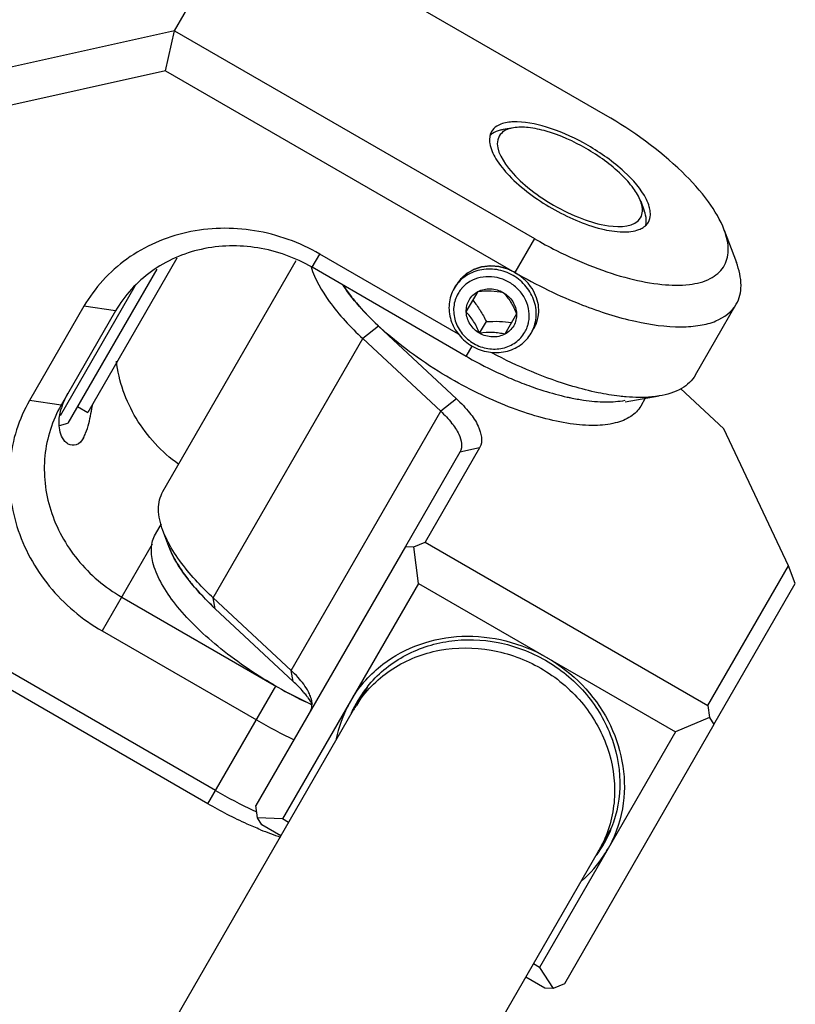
# Model space of a CAD drawing. Header units: millimetres. Extents: x 0 to 2550, y 0 to 1188.
# Tile 40 of 218: x 345.84 to 351.07, y 160.99 to 167.63. Entities that reach past the tile are written whole.
import ezdxf

# ---------------------------------------------------------------- set-up
doc = ezdxf.new("R2010")
doc.units = ezdxf.units.MM
doc.header["$LTSCALE"] = 46.255
for name, color, linetype in [('CSHCS-BR-M4-12_203_PBL769', 7, 'CONTINUOUS'), ('FWSRM-D10-V4-E2-T2_5_PBL768', 7, 'CONTINUOUS'), ('M2300101_PBL667', 7, 'CONTINUOUS'), ('M2300202_PBL666', 7, 'CONTINUOUS'), ('M2300301_PBL767', 7, 'CONTINUOUS'), ('M2300602_PBL799', 7, 'CONTINUOUS'), ('SSHH-ST-M3-5_203_PBL774', 7, 'CONTINUOUS'), ('WFM_0608_06_2_PBL771', 7, 'CONTINUOUS'), ('WFM_0608_06_2_PBL775', 7, 'CONTINUOUS')]:
    doc.layers.add(name, color=color, linetype=linetype)

msp = doc.modelspace()

# ---------------------------------------------------------------- linework, layer by layer
at = {"layer": 'CSHCS-BR-M4-12_203_PBL769', "color": 7}
for p in [(346.9009, 166.0219), (346.2317, 165.0228)]:
    msp.add_line(p, (346.301, 164.9828), dxfattribs=at)
at = {"layer": 'FWSRM-D10-V4-E2-T2_5_PBL768', "color": 7}
for p, q in [((346.7665, 165.9491), (346.1667, 164.9102)), ((346.6188, 165.8333), (346.1147, 164.9601)), ((346.1107, 164.8952), (346.1667, 164.9102))]:
    msp.add_line(p, q, dxfattribs=at)
at = {"layer": 'M2300101_PBL667', "color": 7}
for p, q in [((346.8853, 167.5548), (347.3653, 168.3862)), ((349.7902, 166.9862), (347.3653, 168.3862)), ((346.8853, 167.5548), (345.2962, 167.2024)), ((346.8254, 167.2854), (346.8853, 167.5548)), ((346.8853, 167.5548), (349.3102, 166.1548)), ((346.8254, 167.2854), (345.3914, 166.9673)), ((346.8254, 167.2854), (349.1785, 165.9268)), ((350.5899, 166.2121), (350.6716, 165.9936)), ((348.7988, 165.511), (347.8643, 166.0506)), ((348.8519, 165.3611), (347.8127, 165.9611)), ((346.2752, 165.6981), (345.9086, 165.0631)), ((350.396, 165.2355), (350.671, 165.7118)), ((346.4884, 165.6674), (346.1218, 165.0324)), ((349.9222, 165.0555), (350.1522, 165.0941)), ((347.1622, 162.4344), (344.8091, 163.793)), ((347.1105, 162.345), (344.6857, 163.745)), ((346.5296, 163.7387), (347.5562, 163.1459)), ((346.3979, 163.5107), (347.4371, 162.9107))]:
    msp.add_line(p, q, dxfattribs=at)
at = {"layer": 'M2300101_PBL667', "color": 2}
for p, q in [((349.3102, 166.1548), (349.1785, 165.9268)), ((347.8127, 165.9611), (347.8643, 166.0506)), ((346.4884, 165.6674), (346.2752, 165.6981)), ((348.8519, 165.3611), (348.8919, 165.4305)), ((346.1218, 165.0324), (345.9086, 165.0631)), ((346.7359, 164.096), (346.3979, 163.5107)), ((347.1105, 162.345), (347.5688, 163.1387))]:
    msp.add_line(p, q, dxfattribs=at)
at = {"layer": 'M2300101_PBL667', "color": 7}
for centre, radius, start, end in [((350.7981, 168.7318), 2.9757, 239.99816, 243.25569), ((350.9073, 168.9201), 3.4566, 239.99142, 244.21193), ((350.7954, 168.6866), 3.1978, 244.19758, 248.71702), ((346.5266, 164.8883), 0.4217, 160.68173, 162.89333), ((349.0463, 165.6962), 2.9537, 240.2929, 244.63214), ((348.9983, 165.5967), 2.8432, 244.64689, 245.05524), ((348.987, 165.5725), 2.8165, 245.05546, 245.31096), ((349.1599, 165.8928), 3.444, 239.98482, 244.7752), ((348.8846, 165.4159), 3.4433, 239.98441, 244.80457), ((348.8236, 165.2884), 3.3019, 244.82193, 245.20794), ((348.3857, 164.436), 2.4449, 247.87283, 251.273)]:
    msp.add_arc(centre, radius, start, end, dxfattribs=at)
at = {"layer": 'M2300101_PBL667', "color": 134}
msp.add_arc((349.0946, 165.6728), 0.2457, 329.27054, 330.31396, dxfattribs=at)
at = {"layer": 'M2300101_PBL667', "color": 7}
for points, knots in [([(350.5899, 166.2121), (350.5646, 166.2799), (350.4795, 166.4211), (350.2259, 166.7001), (349.9753, 166.8794), (349.7902, 166.9862)], [0, 0, 0, 0, 0.192445, 0.431857, 1, 1, 1, 1]), ([(349.0744, 166.9212), (349.0687, 166.9186), (349.0481, 166.9075), (349.0304, 166.8903), (349.0219, 166.8755)], [0, 0, 0, 0, 0.269905, 1, 1, 1, 1]), ([(349.1945, 166.9415), (349.1829, 166.9417), (349.1422, 166.941), (349.1008, 166.9335), (349.0744, 166.9212)], [0, 0, 0, 0, 0.285223, 1, 1, 1, 1]), ([(349.6722, 166.7818), (349.5918, 166.8282), (349.4381, 166.8998), (349.2708, 166.9399), (349.1945, 166.9415)], [0, 0, 0, 0, 0.548717, 1, 1, 1, 1]), ([(349.01, 166.7953), (349.0158, 166.759), (349.053, 166.6796), (349.1844, 166.5208), (349.3238, 166.4195), (349.4282, 166.3592)], [0, 0, 0, 0, 0.178512, 0.414058, 1, 1, 1, 1]), ([(350.0656, 166.4183), (350.0302, 166.4896), (349.9063, 166.6268), (349.7593, 166.7316), (349.6722, 166.7818)], [0, 0, 0, 0, 0.441622, 1, 1, 1, 1]), ([(349.4282, 166.3592), (349.5325, 166.299), (349.69, 166.229), (349.8932, 166.1945), (349.9806, 166.2021), (350.0149, 166.2152)], [0, 0, 0, 0, 0.585942, 0.821488, 1, 1, 1, 1]), ([(350.0888, 166.354), (350.0877, 166.3592), (350.0822, 166.3814), (350.0734, 166.4026), (350.0656, 166.4183)], [0, 0, 0, 0, 0.231131, 1, 1, 1, 1]), ([(350.0784, 166.2655), (350.087, 166.2803), (350.093, 166.3042), (350.0923, 166.3276), (350.0918, 166.3338)], [0, 0, 0, 0, 0.730095, 1, 1, 1, 1]), ([(347.8643, 166.0506), (347.7296, 166.1284), (347.4326, 166.2355), (346.9673, 166.2259), (346.55, 166.045), (346.347, 165.8224), (346.2752, 165.6981)], [0, 0, 0, 0, 0.25999, 0.514217, 0.760121, 1, 1, 1, 1]), ([(349.459, 166.0745), (349.5405, 166.0334), (349.7012, 165.9615), (349.9393, 165.8834), (350.1566, 165.8412), (350.3425, 165.8372), (350.491, 165.8716), (350.5953, 165.9551), (350.6277, 166.083), (350.6064, 166.1681), (350.5899, 166.2121)], [0, 0, 0, 0, 0.188047, 0.362125, 0.515228, 0.642423, 0.74299, 0.823979, 0.90327, 1, 1, 1, 1]), ([(347.8127, 165.9611), (347.7004, 166.0259), (347.4529, 166.1153), (347.0651, 166.1072), (346.7174, 165.9565), (346.5482, 165.771), (346.4884, 165.6674)], [0, 0, 0, 0, 0.25999, 0.514217, 0.760121, 1, 1, 1, 1]), ([(350.671, 165.7118), (350.6927, 165.7494), (350.7143, 165.8486), (350.6901, 165.9441), (350.6716, 165.9936)], [0, 0, 0, 0, 0.451066, 1, 1, 1, 1]), ([(349.6347, 165.707), (349.7506, 165.662), (349.9687, 165.5927), (350.239, 165.5533), (350.4226, 165.5661), (350.5567, 165.5995), (350.6414, 165.6606), (350.671, 165.7118)], [0, 0, 0, 0, 0.339423, 0.62244, 0.738944, 0.838814, 1, 1, 1, 1]), ([(349.7401, 165.1158), (349.6828, 165.1277), (349.4355, 165.1911), (349.1989, 165.2923), (349.0248, 165.3838)], [0, 0, 0, 0, 0.229182, 1, 1, 1, 1]), ([(346.9125, 164.6333), (346.7991, 164.716), (346.605, 164.9242), (346.5101, 165.1939), (346.4942, 165.3291)], [0, 0, 0, 0, 0.507766, 1, 1, 1, 1]), ([(350.396, 165.2355), (350.3743, 165.1979), (350.2992, 165.1296), (350.2044, 165.1028), (350.1522, 165.0941)], [0, 0, 0, 0, 0.451066, 1, 1, 1, 1]), ([(346.1287, 165.0278), (346.1311, 165.0347), (346.142, 165.0636), (346.1558, 165.0914), (346.1676, 165.1118)], [0, 0, 0, 0, 0.236307, 1, 1, 1, 1]), ([(349.9294, 165.0878), (349.9143, 165.0891), (349.8507, 165.0954), (349.7877, 165.1059), (349.7401, 165.1158)], [0, 0, 0, 0, 0.237839, 1, 1, 1, 1]), ([(350.1522, 165.0941), (350.1355, 165.0913), (350.0616, 165.0819), (349.9866, 165.0832), (349.9294, 165.0878)], [0, 0, 0, 0, 0.228344, 1, 1, 1, 1]), ([(345.9086, 165.0631), (345.8368, 164.9388), (345.7455, 164.6517), (345.7975, 164.1999), (346.0219, 163.792), (346.2631, 163.5885), (346.3979, 163.5107)], [0, 0, 0, 0, 0.239879, 0.485783, 0.74001, 1, 1, 1, 1]), ([(346.1218, 165.0324), (346.062, 164.9288), (345.9859, 164.6895), (346.0292, 164.313), (346.2162, 163.9732), (346.4173, 163.8035), (346.5296, 163.7387)], [0, 0, 0, 0, 0.239879, 0.485783, 0.74001, 1, 1, 1, 1]), ([(346.1084, 164.8932), (346.1077, 164.9022), (346.1069, 164.9424), (346.1144, 164.9826), (346.1236, 165.0123)], [0, 0, 0, 0, 0.224673, 1, 1, 1, 1]), ([(346.2718, 164.8121), (346.2776, 164.8221), (346.3016, 164.8741), (346.3138, 164.9304), (346.3226, 164.9752)], [0, 0, 0, 0, 0.201381, 1, 1, 1, 1]), ([(346.17, 164.7697), (346.1616, 164.7746), (346.1253, 164.8058), (346.1111, 164.8559), (346.1084, 164.8932)], [0, 0, 0, 0, 0.205773, 1, 1, 1, 1]), ([(346.2718, 164.8121), (346.2604, 164.7923), (346.2322, 164.7559), (346.1853, 164.7609), (346.17, 164.7697)], [0, 0, 0, 0, 0.564831, 1, 1, 1, 1]), ([(347.4648, 162.1711), (347.4349, 162.1832), (347.3139, 162.235), (347.1966, 162.2953), (347.1105, 162.345)], [0, 0, 0, 0, 0.245016, 1, 1, 1, 1])]:
    msp.add_open_spline(points, degree=3, knots=knots, dxfattribs=at)
for points in [[(349.0082, 166.8279), (349.0076, 166.817), (349.0083, 166.806), (349.01, 166.7953)], [(349.0111, 166.8479), (349.0095, 166.8414), (349.0086, 166.8346), (349.0082, 166.8279)], [(349.0219, 166.8755), (349.017, 166.867), (349.0133, 166.8576), (349.0111, 166.8479)], [(350.0918, 166.3338), (350.0912, 166.3406), (350.0901, 166.3474), (350.0888, 166.354)], [(350.0149, 166.2152), (350.0251, 166.219), (350.0349, 166.2239), (350.044, 166.2299)], [(350.044, 166.2299), (350.0497, 166.2336), (350.055, 166.2378), (350.06, 166.2424)], [(350.06, 166.2424), (350.0672, 166.2491), (350.0735, 166.257), (350.0784, 166.2655)], [(346.3226, 164.9752), (346.3268, 164.9965), (346.3306, 165.0179), (346.3343, 165.0393)]]:
    msp.add_open_spline(points, degree=3, dxfattribs=at)
at = {"layer": 'M2300101_PBL667', "color": 134}
for points, knots in [([(349.1785, 165.9268), (349.1741, 165.9289), (349.1652, 165.933), (349.1542, 165.9381), (349.1453, 165.9422), (349.1398, 165.9447), (349.1354, 165.9468), (349.1321, 165.9483), (349.1293, 165.9496), (349.1274, 165.9505), (349.1263, 165.951), (349.1254, 165.9515), (349.1246, 165.9516), (349.1234, 165.9519), (349.1213, 165.9525), (349.1184, 165.9532), (349.1149, 165.9541), (349.1102, 165.9554), (349.1043, 165.9569), (349.0973, 165.9587), (349.0902, 165.9605), (349.0844, 165.9621), (349.0797, 165.9633), (349.0762, 165.9642), (349.0732, 165.9649), (349.0712, 165.9655), (349.07, 165.9658), (349.0691, 165.9661), (349.0682, 165.9661), (349.067, 165.9662), (349.065, 165.9663), (349.062, 165.9665), (349.0584, 165.9668), (349.0536, 165.9671), (349.0476, 165.9675), (349.0405, 165.968), (349.0333, 165.9685), (349.0273, 165.9689), (349.0225, 165.9693), (349.0189, 165.9695), (349.016, 165.9697), (349.0139, 165.9699), (349.0127, 165.97), (349.0118, 165.9701), (349.0109, 165.9699), (349.0097, 165.9698), (349.0076, 165.9695), (349.0046, 165.9692), (349.001, 165.9687), (348.9963, 165.9682), (348.9903, 165.9674), (348.9832, 165.9666), (348.976, 165.9657), (348.97, 165.965), (348.9653, 165.9644), (348.9617, 165.964), (348.9587, 165.9636), (348.9566, 165.9634), (348.9554, 165.9632), (348.9545, 165.9632), (348.9537, 165.9629), (348.9526, 165.9625), (348.9507, 165.9619), (348.9479, 165.961), (348.9446, 165.9599), (348.9402, 165.9584), (348.9347, 165.9566), (348.9281, 165.9545), (348.9215, 165.9523), (348.916, 165.9505), (348.9115, 165.9491), (348.9082, 165.948), (348.9055, 165.9471), (348.9035, 165.9464), (348.9025, 165.9461), (348.9016, 165.9458), (348.9009, 165.9454), (348.8999, 165.9448), (348.8982, 165.9438), (348.8957, 165.9424), (348.8927, 165.9407), (348.8887, 165.9385), (348.8838, 165.9356), (348.8778, 165.9322), (348.8719, 165.9289), (348.8669, 165.926), (348.8629, 165.9238), (348.86, 165.9221), (348.8575, 165.9207), (348.8557, 165.9197), (348.8548, 165.9191), (348.854, 165.9187), (348.8534, 165.9181), (348.8525, 165.9174), (348.8511, 165.9161), (348.849, 165.9142), (348.8464, 165.912), (348.843, 165.909), (348.8388, 165.9052), (348.8338, 165.9007), (348.8287, 165.8963), (348.8245, 165.8925), (348.8211, 165.8895), (348.8186, 165.8873), (348.8165, 165.8854), (348.815, 165.8841), (348.8142, 165.8834), (348.8135, 165.8828), (348.813, 165.8821), (348.8123, 165.8812), (348.8112, 165.8796), (348.8095, 165.8773), (348.8075, 165.8745), (348.8048, 165.8709), (348.8014, 165.8663), (348.796, 165.8589), (348.7893, 165.8497), (348.7839, 165.8424), (348.7812, 165.8387)], [0, 0, 0, 0, 0.03125, 0.0625, 0.078125, 0.09375, 0.101562, 0.109375, 0.117188, 0.121094, 0.123047, 0.125, 0.126953, 0.128906, 0.132812, 0.140625, 0.148438, 0.15625, 0.171875, 0.1875, 0.203125, 0.21875, 0.226562, 0.234375, 0.242188, 0.246094, 0.248047, 0.25, 0.251953, 0.253906, 0.257812, 0.265625, 0.273438, 0.28125, 0.296875, 0.3125, 0.328125, 0.34375, 0.351562, 0.359375, 0.367188, 0.371094, 0.373047, 0.375, 0.376953, 0.378906, 0.382812, 0.390625, 0.398438, 0.40625, 0.421875, 0.4375, 0.453125, 0.46875, 0.476562, 0.484375, 0.492188, 0.496094, 0.498047, 0.5, 0.501953, 0.503906, 0.507812, 0.515625, 0.523438, 0.53125, 0.546875, 0.5625, 0.578125, 0.59375, 0.601562, 0.609375, 0.617188, 0.621094, 0.623047, 0.625, 0.626953, 0.628906, 0.632812, 0.640625, 0.648438, 0.65625, 0.671875, 0.6875, 0.703125, 0.71875, 0.726562, 0.734375, 0.742188, 0.746094, 0.748047, 0.75, 0.751953, 0.753906, 0.757812, 0.765625, 0.773438, 0.78125, 0.796875, 0.8125, 0.828125, 0.84375, 0.851562, 0.859375, 0.867188, 0.871094, 0.873047, 0.875, 0.876953, 0.878906, 0.882812, 0.890625, 0.898438, 0.90625, 0.921875, 0.9375, 0.96875, 1, 1, 1, 1]), ([(349.308, 165.5511), (349.3131, 165.5599), (349.3274, 165.589), (349.3415, 165.6428), (349.3402, 165.7082), (349.3218, 165.7729), (349.2875, 165.8333), (349.2371, 165.888), (349.1985, 165.9153), (349.1785, 165.9268)], [0, 0, 0, 0, 0.070873, 0.225727, 0.380582, 0.535436, 0.690291, 0.845145, 1, 1, 1, 1])]:
    msp.add_open_spline(points, degree=3, knots=knots, dxfattribs=at)
at = {"layer": 'M2300202_PBL666', "color": 7}
for p, q in [((346.8077, 164.4498), (347.7064, 166.0065)), ((347.8048, 165.9651), (347.8053, 165.9633)), ((347.8144, 165.9616), (347.8149, 165.9598)), ((348.2602, 165.5653), (348.7857, 165.0753)), ((348.1538, 165.4809), (348.6792, 164.9909)), ((350.5862, 164.873), (350.2946, 165.1449)), ((351.0225, 163.9498), (350.5862, 164.873)), ((348.8092, 164.7159), (348.4421, 164.0794)), ((348.9417, 164.7453), (348.5746, 164.1087)), ((346.8479, 164.0789), (346.8071, 164.1881)), ((348.4983, 164.0767), (348.5746, 164.1087)), ((348.5746, 164.1087), (350.4799, 163.0089)), ((348.4421, 164.0794), (347.434, 162.3332)), ((348.4421, 164.0794), (348.4983, 164.0767)), ((348.5295, 163.8307), (348.4983, 164.0767)), ((350.4799, 163.0089), (351.0225, 163.9498)), ((351.0687, 163.8297), (351.0225, 163.9498)), ((348.5295, 163.8307), (347.613, 162.2432)), ((348.5295, 163.8307), (350.2617, 162.8308)), ((350.5207, 162.8795), (351.0687, 163.8297)), ((347.6711, 163.2447), (347.1456, 163.7347)), ((347.6859, 163.1703), (347.1604, 163.6603)), ((349.3933, 163.3317), (349.3956, 163.3308)), ((349.3956, 163.3308), (349.3976, 163.3293)), ((350.4799, 163.0089), (350.4903, 162.9269)), ((350.4903, 162.9269), (350.2617, 162.8308)), ((350.4903, 162.9269), (350.5207, 162.8795)), ((350.5207, 162.8795), (349.5125, 161.1333)), ((350.2617, 162.8308), (349.3451, 161.2434)), ((347.4444, 162.2511), (347.434, 162.3332)), ((347.613, 162.2432), (347.4444, 162.2511)), ((347.4747, 162.2038), (347.4444, 162.2511)), ((347.6541, 162.2195), (347.613, 162.2432)), ((347.6025, 162.13), (347.4747, 162.2038)), ((349.3451, 161.2434), (349.3048, 161.2667)), ((349.3451, 161.2434), (349.4363, 161.1013)), ((349.3801, 161.1039), (349.2532, 161.1772)), ((349.5125, 161.1333), (349.4363, 161.1013)), ((349.4363, 161.1013), (349.3801, 161.1039))]:
    msp.add_line(p, q, dxfattribs=at)
at = {"layer": 'M2300202_PBL666', "color": 2}
for p, q in [((348.2602, 165.5653), (348.1538, 165.4809)), ((347.1456, 163.7347), (348.1538, 165.4809)), ((348.7857, 165.0753), (348.6792, 164.9909)), ((347.6711, 163.2447), (348.6792, 164.9909)), ((348.9417, 164.7453), (348.8092, 164.7159)), ((347.1604, 163.6603), (347.1456, 163.7347)), ((347.6859, 163.1703), (347.6711, 163.2447))]:
    msp.add_line(p, q, dxfattribs=at)
at = {"layer": 'M2300202_PBL666', "color": 7}
for centre, radius, start, end in [((349.1279, 166.5781), 1.3297, 217.8019, 218.92773), ((349.6749, 167.0824), 2.0744, 226.78856, 227.00158), ((348.8147, 162.6262), 0.8091, 141.05467, 153.99349), ((347.2813, 162.6868), 0.6277, 36.38812, 38.22899), ((348.7947, 162.6193), 0.8353, 150.00315, 153.16328), ((348.7925, 162.6206), 0.8328, 148.55315, 149.99933), ((348.8108, 162.612), 0.853, 153.21179, 168.37023), ((348.8136, 162.6268), 0.8079, 153.99424, 156.4269), ((349.076, 162.4755), 0.8091, 326.00695, 338.97198), ((349.0821, 162.4535), 0.8328, 330.00071, 331.49448), ((349.0656, 162.4651), 0.8531, 311.66973, 326.78847), ((349.077, 162.4749), 0.808, 323.6629, 326.00617), ((349.08, 162.4548), 0.8353, 326.83671, 329.99685)]:
    msp.add_arc(centre, radius, start, end, dxfattribs=at)
for points, knots in [([(347.8053, 165.9633), (347.8313, 165.8798), (347.9349, 165.704), (348.0716, 165.5575), (348.1538, 165.4809)], [0, 0, 0, 0, 0.43774, 1, 1, 1, 1]), ([(348.0934, 165.7426), (348.1052, 165.7281), (348.1558, 165.6679), (348.2109, 165.6116), (348.2546, 165.5705)], [0, 0, 0, 0, 0.237135, 1, 1, 1, 1]), ([(348.7857, 165.0753), (348.8174, 165.0457), (348.8723, 164.9871), (348.9433, 164.8852), (348.9657, 164.787), (348.9417, 164.7453)], [0, 0, 0, 0, 0.340306, 0.621836, 1, 1, 1, 1]), ([(348.6792, 164.9909), (348.7057, 164.9663), (348.7514, 164.9174), (348.8106, 164.8325), (348.8293, 164.7506), (348.8092, 164.7159)], [0, 0, 0, 0, 0.340306, 0.621836, 1, 1, 1, 1]), ([(346.8071, 164.1881), (346.7899, 164.2341), (346.7674, 164.3228), (346.7875, 164.4149), (346.8077, 164.4498)], [0, 0, 0, 0, 0.54895, 1, 1, 1, 1]), ([(346.8537, 164.0888), (346.849, 164.0972), (346.8317, 164.1295), (346.8166, 164.1629), (346.8071, 164.1881)], [0, 0, 0, 0, 0.262956, 1, 1, 1, 1]), ([(347.1604, 163.6603), (347.0891, 163.7268), (346.9688, 163.8548), (346.8751, 164.0061), (346.8479, 164.0789)], [0, 0, 0, 0, 0.556528, 1, 1, 1, 1]), ([(347.1456, 163.7347), (347.1144, 163.7638), (347.0055, 163.8714), (346.9076, 163.9923), (346.8537, 164.0888)], [0, 0, 0, 0, 0.278491, 1, 1, 1, 1]), ([(348.1853, 163.1348), (348.2514, 163.2165), (348.4198, 163.357), (348.7342, 163.4607), (349.0727, 163.4507), (349.2871, 163.3695), (349.3853, 163.3129)], [0, 0, 0, 0, 0.240192, 0.486906, 0.741022, 1, 1, 1, 1]), ([(348.2896, 163.2856), (348.4386, 163.4001), (348.8289, 163.5341), (349.223, 163.4299), (349.3935, 163.332)], [0, 0, 0, 0, 0.488729, 1, 1, 1, 1]), ([(349.3853, 163.3129), (349.4834, 163.2562), (349.6609, 163.1113), (349.8388, 162.8232), (349.9062, 162.4992), (349.8689, 162.2832), (349.8312, 162.1851)], [0, 0, 0, 0, 0.258982, 0.513095, 0.759806, 1, 1, 1, 1]), ([(349.3977, 163.3295), (349.5678, 163.2309), (349.855, 162.9418), (349.9342, 162.5369), (349.9096, 162.3506)], [0, 0, 0, 0, 0.511277, 1, 1, 1, 1]), ([(347.7744, 163.0752), (347.7681, 163.0832), (347.7405, 163.1167), (347.7101, 163.1477), (347.6859, 163.1703)], [0, 0, 0, 0, 0.235567, 1, 1, 1, 1]), ([(347.8013, 163.0703), (347.7974, 163.0806), (347.7762, 163.1269), (347.7446, 163.1677), (347.7179, 163.1973)], [0, 0, 0, 0, 0.215442, 1, 1, 1, 1]), ([(347.8124, 163.017), (347.8124, 163.0212), (347.8111, 163.0394), (347.8062, 163.0572), (347.8013, 163.0703)], [0, 0, 0, 0, 0.230122, 1, 1, 1, 1])]:
    msp.add_open_spline(points, degree=3, knots=knots, dxfattribs=at)
for points in [[(348.0253, 165.8355), (348.0416, 165.8107), (348.059, 165.7866), (348.0772, 165.7631)], [(347.7179, 163.1973), (347.703, 163.2138), (347.6873, 163.2296), (347.6711, 163.2447)], [(348.082, 163.055), (348.136, 163.1433), (348.2076, 163.2226), (348.2896, 163.2856)], [(347.815, 163.0167), (347.8063, 163.0313), (347.7967, 163.0455), (347.7866, 163.0592)], [(347.8011, 162.9697), (347.8092, 162.9837), (347.8127, 163.0008), (347.8124, 163.017)], [(349.9096, 162.3506), (349.896, 162.2483), (349.8633, 162.1467), (349.814, 162.056)]]:
    msp.add_open_spline(points, degree=3, dxfattribs=at)
at = {"layer": 'M2300301_PBL767', "color": 7}
for p, q in [((348.1854, 163.1348), (348.112, 163.0074)), ((334.2352, 138.9526), (348.092, 162.9788)), ((349.8311, 162.1852), (349.7577, 162.0579)), ((335.8837, 137.9959), (349.7427, 162.0259))]:
    msp.add_line(p, q, dxfattribs=at)
for centre, radius, start, end in [((348.7843, 162.5791), 0.7994, 147.50158, 149.99882), ((348.7865, 162.5777), 0.8021, 146.07333, 147.50219), ((349.0504, 162.4256), 0.7994, 330.0012, 332.52532), ((349.048, 162.4269), 0.8021, 332.5247, 333.97755)]:
    msp.add_arc(centre, radius, start, end, dxfattribs=at)
msp.add_open_spline([(348.121, 163.0253), (348.1823, 163.1164), (348.3469, 163.2765), (348.6703, 163.4018), (349.0255, 163.4013), (349.364, 163.2768), (349.6413, 163.0461), (349.8196, 162.7389), (349.8731, 162.3963), (349.8169, 162.1736), (349.7688, 162.075)], degree=3, knots=[0, 0, 0, 0, 0.119982, 0.243118, 0.370231, 0.5, 0.62977, 0.756883, 0.880018, 1, 1, 1, 1], dxfattribs=at)
at = {"layer": 'M2300602_PBL799', "color": 7}
for p, q in [((349.1696, 166.9011), (349.1006, 166.8895)), ((350.0267, 166.4063), (350.0512, 166.3407))]:
    msp.add_line(p, q, dxfattribs=at)
for points, knots in [([(349.1006, 166.8896), (349.0935, 166.8884), (349.0681, 166.8831), (349.0432, 166.8732), (349.0276, 166.8627)], [0, 0, 0, 0, 0.276261, 1, 1, 1, 1]), ([(349.1696, 166.9011), (349.1634, 166.9001), (349.1412, 166.8955), (349.1195, 166.8871), (349.1057, 166.8782)], [0, 0, 0, 0, 0.275292, 1, 1, 1, 1]), ([(350.0267, 166.4063), (350.0151, 166.4373), (349.9761, 166.502), (349.8598, 166.6299), (349.665, 166.7694), (349.4468, 166.8684), (349.2779, 166.9052), (349.2023, 166.9066), (349.1696, 166.9011)], [0, 0, 0, 0, 0.096207, 0.215915, 0.5, 0.784085, 0.903793, 1, 1, 1, 1]), ([(349.0739, 166.8455), (349.0365, 166.7809), (349.1256, 166.6244), (349.2679, 166.4927), (349.3792, 166.4152), (349.4402, 166.38)], [0, 0, 0, 0, 0.361328, 0.659334, 1, 1, 1, 1]), ([(349.4402, 166.38), (349.5011, 166.3448), (349.6239, 166.2871), (349.8091, 166.2298), (349.9892, 166.2309), (350.0265, 166.2955)], [0, 0, 0, 0, 0.340666, 0.638672, 1, 1, 1, 1]), ([(350.0388, 166.3394), (350.0391, 166.3446), (350.0387, 166.3674), (350.0329, 166.3898), (350.0267, 166.4063)], [0, 0, 0, 0, 0.227609, 1, 1, 1, 1]), ([(350.0645, 166.2641), (350.0649, 166.27), (350.0649, 166.2961), (350.0583, 166.3219), (350.0512, 166.3407)], [0, 0, 0, 0, 0.226945, 1, 1, 1, 1])]:
    msp.add_open_spline(points, degree=3, knots=knots, dxfattribs=at)
for points in [[(349.0276, 166.8627), (349.0216, 166.8587), (349.0159, 166.8541), (349.0107, 166.8489)], [(349.1057, 166.8782), (349.0929, 166.8699), (349.0815, 166.8587), (349.0739, 166.8455)], [(350.0265, 166.2955), (350.0341, 166.3087), (350.0381, 166.3243), (350.0388, 166.3394)], [(350.061, 166.2426), (350.0629, 166.2496), (350.064, 166.2568), (350.0645, 166.2641)]]:
    msp.add_open_spline(points, degree=3, dxfattribs=at)
at = {"layer": 'SSHH-ST-M3-5_203_PBL774', "color": 7}
for p, q in [((348.7692, 165.8179), (348.7812, 165.8387)), ((348.8514, 165.6603), (348.9308, 165.7978)), ((348.8968, 165.7388), (348.8972, 165.7382)), ((348.8968, 165.7388), (348.8972, 165.7382)), ((349.1906, 165.6478), (349.1113, 165.5103)), ((348.9417, 165.5166), (348.987, 165.5951)), ((349.2888, 165.5179), (349.3074, 165.55))]:
    msp.add_line(p, q, dxfattribs=at)
for centre, radius, start, end in [((348.9894, 165.6709), 0.2243, 125.04539, 139.00599), ((348.9858, 165.6743), 0.2194, 140.15568, 149.98377), ((348.9861, 165.6741), 0.2197, 139.06493, 140.15351), ((349.0562, 165.6337), 0.2194, 330.0159, 339.78094), ((349.0553, 165.634), 0.2203, 339.78553, 343.197), ((349.053, 165.6347), 0.2227, 343.20253, 348.97446), ((349.0435, 165.6929), 0.2831, 239.95341, 240.12787)]:
    msp.add_arc(centre, radius, start, end, dxfattribs=at)
for points, knots in [([(349.1665, 165.906), (349.1328, 165.9255), (349.0587, 165.9523), (348.9607, 165.9502), (348.8889, 165.9268), (348.8407, 165.8993), (348.7997, 165.8629), (348.7782, 165.8335), (348.7692, 165.8179)], [0, 0, 0, 0, 0.259291, 0.512871, 0.637139, 0.75941, 0.880125, 1, 1, 1, 1]), ([(349.2716, 165.5921), (349.2763, 165.6161), (349.2777, 165.6668), (349.2561, 165.7402), (349.2132, 165.8055), (349.1529, 165.857), (349.0808, 165.89), (349.0031, 165.9017), (348.9268, 165.8909), (348.8808, 165.8687), (348.8606, 165.8545)], [0, 0, 0, 0, 0.12027, 0.243608, 0.370028, 0.498473, 0.627218, 0.754442, 0.878822, 1, 1, 1, 1]), ([(349.2888, 165.5179), (349.2978, 165.5335), (349.3126, 165.5668), (349.3236, 165.6205), (349.3233, 165.676), (349.3077, 165.7498), (349.2605, 165.8357), (349.2002, 165.8866), (349.1665, 165.906)], [0, 0, 0, 0, 0.119875, 0.24059, 0.362861, 0.487129, 0.740709, 1, 1, 1, 1]), ([(348.7692, 165.8179), (348.7602, 165.8023), (348.7455, 165.769), (348.7345, 165.7153), (348.7348, 165.6598), (348.7504, 165.586), (348.7976, 165.5001), (348.8579, 165.4492), (348.8916, 165.4298)], [0, 0, 0, 0, 0.119875, 0.24059, 0.362861, 0.487129, 0.740709, 1, 1, 1, 1]), ([(348.7959, 165.7841), (348.7881, 165.7706), (348.7753, 165.7417), (348.7658, 165.6952), (348.766, 165.6471), (348.7795, 165.5832), (348.8203, 165.5087), (348.8725, 165.4647), (348.9017, 165.4478)], [0, 0, 0, 0, 0.119877, 0.240593, 0.362863, 0.487131, 0.740709, 1, 1, 1, 1]), ([(348.871, 165.7407), (348.878, 165.7526), (348.8954, 165.7749), (348.9184, 165.7913), (348.9308, 165.7978)], [0, 0, 0, 0, 0.496966, 1, 1, 1, 1]), ([(348.9308, 165.7978), (348.9435, 165.8045), (348.971, 165.8144), (349.0151, 165.8182), (349.0595, 165.811), (349.0874, 165.7991), (349.1004, 165.7915)], [0, 0, 0, 0, 0.24285, 0.491211, 0.744263, 1, 1, 1, 1]), ([(348.9308, 165.7978), (348.9604, 165.8016), (349.0174, 165.8059), (349.0742, 165.7978), (349.1004, 165.7915)], [0, 0, 0, 0, 0.52532, 1, 1, 1, 1]), ([(349.1004, 165.7915), (349.1092, 165.7822), (349.127, 165.7618), (349.1598, 165.7153), (349.1791, 165.6753), (349.1906, 165.6478)], [0, 0, 0, 0, 0.22537, 0.474954, 1, 1, 1, 1]), ([(349.1004, 165.7915), (349.1134, 165.784), (349.1377, 165.7658), (349.1662, 165.731), (349.1849, 165.6909), (349.1901, 165.6621), (349.1906, 165.6478)], [0, 0, 0, 0, 0.255737, 0.508789, 0.75715, 1, 1, 1, 1]), ([(348.8514, 165.6603), (348.8509, 165.6743), (348.8536, 165.7024), (348.8641, 165.7287), (348.871, 165.7407)], [0, 0, 0, 0, 0.503034, 1, 1, 1, 1]), ([(348.8972, 165.7382), (348.9142, 165.7168), (348.9472, 165.6708), (348.974, 165.6211), (348.987, 165.5951)], [0, 0, 0, 0, 0.485424, 1, 1, 1, 1]), ([(348.9417, 165.5166), (348.9286, 165.5241), (348.9044, 165.5423), (348.8759, 165.5771), (348.8571, 165.6172), (348.852, 165.646), (348.8514, 165.6603)], [0, 0, 0, 0, 0.255737, 0.508789, 0.75715, 1, 1, 1, 1]), ([(348.9417, 165.5166), (348.9301, 165.5441), (348.9054, 165.5957), (348.87, 165.6407), (348.8514, 165.6603)], [0, 0, 0, 0, 0.52532, 1, 1, 1, 1]), ([(349.1906, 165.6478), (349.1912, 165.6338), (349.1885, 165.6057), (349.178, 165.5794), (349.171, 165.5674)], [0, 0, 0, 0, 0.503034, 1, 1, 1, 1]), ([(348.987, 165.5951), (349.0161, 165.5969), (349.0729, 165.5984), (349.1294, 165.5928), (349.1566, 165.5888)], [0, 0, 0, 0, 0.514721, 1, 1, 1, 1]), ([(349.171, 165.5674), (349.1641, 165.5555), (349.1466, 165.5332), (349.1236, 165.5168), (349.1113, 165.5103)], [0, 0, 0, 0, 0.496966, 1, 1, 1, 1]), ([(348.8916, 165.4298), (348.9252, 165.4103), (348.9994, 165.3835), (349.0974, 165.3856), (349.1692, 165.4091), (349.2174, 165.4365), (349.2584, 165.4729), (349.2799, 165.5023), (349.2888, 165.5179)], [0, 0, 0, 0, 0.259291, 0.512871, 0.637139, 0.75941, 0.880125, 1, 1, 1, 1]), ([(348.9024, 165.4474), (348.9316, 165.4306), (348.9958, 165.4075), (349.0806, 165.4095), (349.1427, 165.4298), (349.1844, 165.4536), (349.2198, 165.4851), (349.2384, 165.5106), (349.2462, 165.5241)], [0, 0, 0, 0, 0.259293, 0.512862, 0.637126, 0.759396, 0.880116, 1, 1, 1, 1]), ([(349.1113, 165.5103), (349.0988, 165.5133), (349.0722, 165.5185), (349.0155, 165.5237), (348.9713, 165.5203), (348.9417, 165.5166)], [0, 0, 0, 0, 0.22537, 0.474954, 1, 1, 1, 1]), ([(349.1113, 165.5103), (349.0986, 165.5036), (349.071, 165.4937), (349.0269, 165.4899), (348.9825, 165.4971), (348.9547, 165.509), (348.9417, 165.5166)], [0, 0, 0, 0, 0.24285, 0.491211, 0.744263, 1, 1, 1, 1])]:
    msp.add_open_spline(points, degree=3, knots=knots, dxfattribs=at)
at = {"layer": 'WFM_0608_06_2_PBL771', "color": 7}
msp.add_line((346.7568, 164.1617), (346.7971, 164.2315), dxfattribs=at)
for centre, radius, start, end in [((347.3696, 164.2739), 0.5569, 200.39611, 201.76836), ((347.3919, 164.2827), 0.5809, 201.76286, 202.34323), ((347.408, 164.2894), 0.5984, 202.34408, 203.07727), ((347.4568, 164.3104), 0.6515, 203.09866, 206.52721), ((348.0337, 164.6774), 1.3368, 217.79008, 218.91934), ((348.5647, 165.1666), 2.0594, 226.31118, 226.78306), ((348.5886, 165.1921), 2.0943, 226.7823, 226.98424), ((349.0162, 165.6706), 2.9164, 239.95936, 245.58408)]:
    msp.add_arc(centre, radius, start, end, dxfattribs=at)
for points, knots in [([(347.5562, 163.1459), (347.4886, 163.185), (347.3584, 163.267), (347.1785, 163.4016), (347.0217, 163.542), (346.8938, 163.6829), (346.7992, 163.8193), (346.7411, 163.9468), (346.7249, 164.0482), (346.7362, 164.1179), (346.7489, 164.148), (346.7568, 164.1617)], [0, 0, 0, 0, 0.16987, 0.334277, 0.488098, 0.626868, 0.747242, 0.847665, 0.929602, 0.965633, 1, 1, 1, 1]), ([(346.8739, 164.0194), (346.8805, 164.0062), (346.9107, 163.9499), (346.9472, 163.8971), (346.9773, 163.8583)], [0, 0, 0, 0, 0.231442, 1, 1, 1, 1]), ([(346.9937, 163.8376), (347.0045, 163.8242), (347.0513, 163.7683), (347.1021, 163.7159), (347.1422, 163.6775)], [0, 0, 0, 0, 0.237613, 1, 1, 1, 1])]:
    msp.add_open_spline(points, degree=3, knots=knots, dxfattribs=at)
at = {"layer": 'WFM_0608_06_2_PBL775', "color": 7}
msp.add_line((350.0572, 165.0782), (350.0268, 165.0254), dxfattribs=at)
for centre, radius, start, end in [((350.3355, 167.9602), 2.9926, 240.00424, 240.2816), ((350.3369, 167.9626), 2.9954, 240.28158, 240.58447), ((350.314, 167.921), 2.948, 240.57521, 245.31247), ((350.2186, 167.7176), 2.7233, 245.34918, 247.94942), ((350.1266, 167.4918), 2.4795, 247.96013, 250.98698), ((349.8895, 166.6896), 1.6423, 257.42753, 258.26728), ((349.8595, 166.5423), 1.492, 258.24596, 261.58541)]:
    msp.add_arc(centre, radius, start, end, dxfattribs=at)
for points, knots in [([(348.7477, 165.2096), (348.6701, 165.2544), (348.522, 165.3489), (348.321, 165.505), (348.1528, 165.6664), (348.0604, 165.7816), (348.023, 165.8389)], [0, 0, 0, 0, 0.277996, 0.54422, 0.787842, 1, 1, 1, 1]), ([(350.0268, 165.0254), (350.0189, 165.0117), (349.9991, 164.9856), (349.9444, 164.941), (349.8485, 164.9044), (349.7091, 164.891), (349.5437, 164.9046), (349.3578, 164.9449), (349.1579, 165.0104), (348.9515, 165.0989), (348.8153, 165.1706), (348.7477, 165.2096)], [0, 0, 0, 0, 0.03437, 0.070402, 0.15234, 0.25276, 0.373127, 0.51189, 0.665709, 0.830119, 1, 1, 1, 1]), ([(349.3188, 165.1476), (349.337, 165.1413), (349.4072, 165.1182), (349.4786, 165.0986), (349.5321, 165.0867)], [0, 0, 0, 0, 0.259625, 1, 1, 1, 1]), ([(349.6412, 165.0664), (349.6913, 165.0591), (349.7849, 165.0506), (349.8791, 165.0569), (349.9214, 165.065)], [0, 0, 0, 0, 0.539992, 1, 1, 1, 1])]:
    msp.add_open_spline(points, degree=3, knots=knots, dxfattribs=at)

doc.saveas('drawing.dxf')
